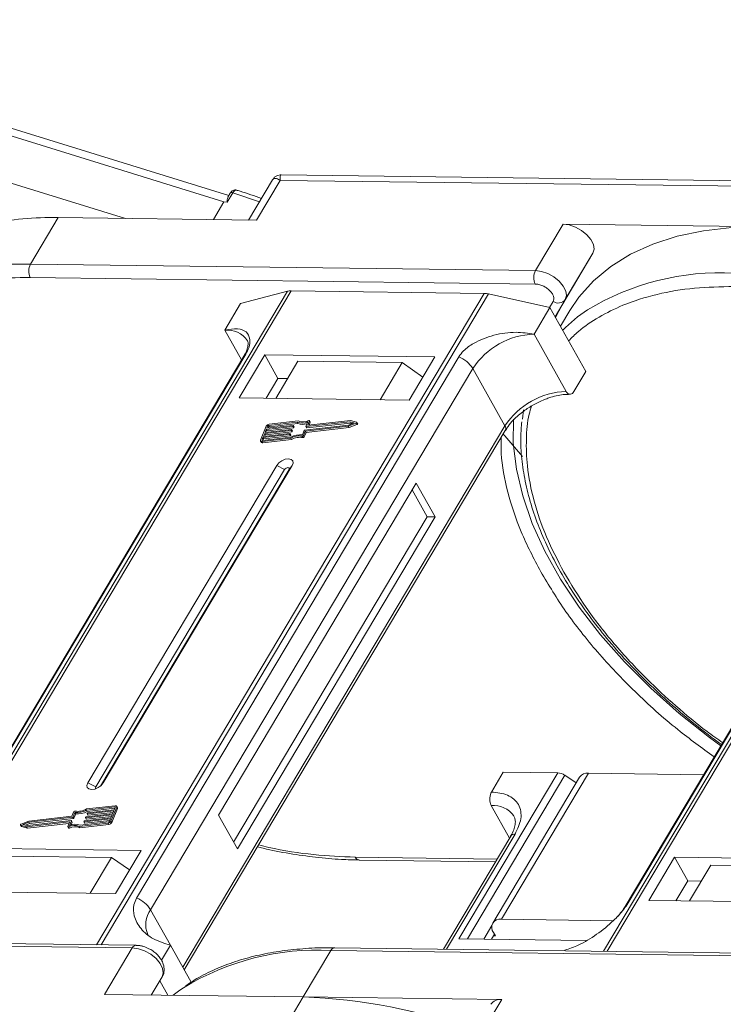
# Model space of a CAD drawing. Header units: millimetres. Extents: x -1190 to 891, y -97 to 1361.
# Tile 34 of 51: x 180 to 234, y 1076 to 1151. Entities that reach past the tile are written whole.
import ezdxf

# ---------------------------------------------------------------- set-up
doc = ezdxf.new("R2010")
doc.units = ezdxf.units.MM

msp = doc.modelspace()

# ---------------------------------------------------------------- linework, layer by layer
at = {"color": 7, "linetype": 'Continuous', "lineweight": 15}
for p, q in [((195.925, 1137.788), (152.606, 1151.219)), ((152.748, 1150.582), (195.551, 1137.311)), ((188.033, 1136.039), (176.918, 1139.485)), ((199.262, 1139.001), (197.428, 1135.918)), ((198.038, 1135.91), (199.848, 1138.952)), ((199.848, 1138.952), (238.38, 1138.456)), ((238.751, 1138.875), (199.92, 1139.374)), ((196.234, 1137.999), (195.805, 1137.277)), ((196.03, 1137.964), (195.847, 1137.657)), ((198.256, 1137.311), (196.234, 1137.999)), ((195.551, 1137.311), (194.743, 1135.953)), ((195.805, 1137.277), (195.551, 1137.311)), ((180.783, 1132.556), (182.894, 1136.105)), ((182.894, 1136.105), (198.038, 1135.91)), ((221.426, 1135.609), (219.315, 1132.06)), ((236.571, 1135.414), (221.426, 1135.609)), ((223.699, 1133.399), (221.314, 1129.387)), ((221.588, 1129.85), (223.699, 1133.399)), ((219.315, 1132.06), (180.783, 1132.556)), ((180.77, 1131.534), (219.302, 1131.038)), ((200.387, 1130.479), (170.83, 1080.784)), ((171.102, 1080.781), (200.68, 1130.512)), ((215.402, 1130.322), (185.823, 1080.591)), ((186.18, 1080.587), (215.736, 1130.281)), ((196.82, 1129.539), (200.387, 1130.479)), ((200.68, 1130.512), (215.402, 1130.322)), ((215.736, 1130.281), (220.414, 1129.236)), ((195.614, 1127.511), (196.82, 1129.539)), ((219.208, 1127.208), (220.414, 1129.236)), ((220.666, 1129.712), (220.386, 1129.242)), ((220.414, 1129.236), (223.154, 1124.346)), ((220.807, 1128.535), (221.588, 1129.85)), ((220.807, 1128.535), (221.314, 1129.387)), ((221.314, 1129.387), (220.834, 1128.487)), ((254.064, 1129.788), (224.507, 1080.094)), ((224.778, 1080.09), (254.357, 1129.821)), ((221.935, 1129.019), (221.215, 1127.807)), ((195.614, 1127.511), (196.889, 1125.236)), ((221.659, 1122.833), (219.208, 1127.208)), ((197.065, 1125.533), (172.489, 1084.211)), ((172.631, 1084.364), (197.207, 1125.686)), ((213.458, 1125.477), (188.882, 1084.155)), ((198.657, 1125.633), (196.697, 1122.338)), ((211.634, 1125.466), (198.657, 1125.633)), ((198.657, 1125.633), (199.667, 1123.832)), ((209.674, 1122.171), (211.634, 1125.466)), ((201.188, 1125.141), (199.499, 1122.302)), ((209.151, 1125.038), (201.188, 1125.141)), ((207.462, 1122.199), (209.151, 1125.038)), ((209.151, 1125.038), (210.71, 1123.913)), ((250.742, 1124.842), (226.165, 1083.521)), ((226.307, 1083.673), (250.884, 1124.995)), ((189.952, 1083.264), (214.528, 1124.586)), ((216.979, 1120.211), (214.528, 1124.586)), ((222.249, 1122.825), (223.154, 1124.346)), ((199.667, 1123.832), (198.762, 1122.311)), ((200.404, 1123.822), (199.667, 1123.832)), ((196.697, 1122.338), (209.674, 1122.171)), ((218.404, 1121.436), (218.317, 1120.726)), ((216.979, 1120.211), (192.403, 1078.889)), ((198.779, 1120.184), (198.343, 1119.123)), ((200.791, 1120.159), (198.781, 1119.932)), ((198.817, 1120.02), (200.827, 1120.247)), ((198.89, 1120.197), (198.817, 1120.02)), ((198.948, 1120.094), (198.89, 1120.197)), ((201.128, 1120.492), (198.964, 1120.247)), ((198.964, 1120.247), (199.021, 1120.144)), ((201.199, 1120.584), (199, 1120.336)), ((199.021, 1120.144), (201.186, 1120.389)), ((200.848, 1120.056), (200.791, 1120.159)), ((200.846, 1120.228), (200.828, 1120.184)), ((200.885, 1120.081), (200.828, 1120.184)), ((200.903, 1120.138), (200.846, 1120.241)), ((200.903, 1120.125), (200.846, 1120.228)), ((200.885, 1120.081), (200.903, 1120.125)), ((201.186, 1120.389), (201.128, 1120.492)), ((201.705, 1119.883), (205.046, 1120.261)), ((201.752, 1119.804), (205.032, 1120.175)), ((201.796, 1120.167), (201.936, 1120.509)), ((201.796, 1120.155), (201.853, 1120.052)), ((205.155, 1120.526), (201.814, 1120.148)), ((201.872, 1120.045), (201.814, 1120.148)), ((201.872, 1120.045), (205.212, 1120.423)), ((202.074, 1120.588), (201.943, 1120.268)), ((201.953, 1120.249), (201.943, 1120.268)), ((205.214, 1120.617), (201.961, 1120.249)), ((202.039, 1120.258), (202.132, 1120.485)), ((202.132, 1120.51), (202.074, 1120.613)), ((202.074, 1120.588), (202.132, 1120.485)), ((205.032, 1120.175), (205.639, 1120.415)), ((205.09, 1120.072), (205.032, 1120.175)), ((205.046, 1120.261), (205.492, 1120.438)), ((205.09, 1120.072), (205.696, 1120.312)), ((205.492, 1120.438), (205.155, 1120.526)), ((205.212, 1120.423), (205.155, 1120.526)), ((205.212, 1120.423), (205.359, 1120.385)), ((205.672, 1120.497), (205.214, 1120.617)), ((205.639, 1120.415), (205.696, 1120.312)), ((205.747, 1120.382), (205.689, 1120.485)), ((192.522, 1078.676), (217.011, 1119.849)), ((200.536, 1119.54), (198.526, 1119.312)), ((198.563, 1119.401), (200.573, 1119.628)), ((198.654, 1119.622), (198.563, 1119.401)), ((198.584, 1119.209), (200.594, 1119.437)), ((200.664, 1119.849), (198.654, 1119.622)), ((198.711, 1119.519), (198.654, 1119.622)), ((198.668, 1119.413), (198.711, 1119.519)), ((198.69, 1119.71), (200.7, 1119.938)), ((198.781, 1119.932), (198.69, 1119.71)), ((198.711, 1119.519), (200.721, 1119.746)), ((198.839, 1119.829), (198.781, 1119.932)), ((198.795, 1119.722), (198.839, 1119.829)), ((198.839, 1119.829), (200.848, 1120.056)), ((198.922, 1120.032), (198.948, 1120.094)), ((200.594, 1119.437), (200.536, 1119.54)), ((200.591, 1119.609), (200.573, 1119.565)), ((200.631, 1119.462), (200.573, 1119.565)), ((200.649, 1119.519), (200.591, 1119.622)), ((200.649, 1119.506), (200.591, 1119.609)), ((200.631, 1119.462), (200.649, 1119.506)), ((200.721, 1119.746), (200.664, 1119.849)), ((200.719, 1119.919), (200.7, 1119.875)), ((200.758, 1119.772), (200.7, 1119.875)), ((200.776, 1119.828), (200.719, 1119.931)), ((200.776, 1119.816), (200.719, 1119.919)), ((200.758, 1119.772), (200.776, 1119.816)), ((201.516, 1119.413), (201.573, 1119.31)), ((201.528, 1119.516), (201.668, 1119.858)), ((201.611, 1119.462), (201.752, 1119.804)), ((201.669, 1119.359), (201.611, 1119.462)), ((201.669, 1119.359), (201.81, 1119.701)), ((201.81, 1119.701), (201.752, 1119.804)), ((201.81, 1119.701), (205.09, 1120.072)), ((198.343, 1119.048), (198.4, 1118.946)), ((198.526, 1119.312), (198.454, 1119.136)), ((198.454, 1119.136), (198.475, 1119.098)), ((198.455, 1119.009), (200.654, 1119.258)), ((198.512, 1118.906), (198.455, 1119.009)), ((198.491, 1119.098), (200.655, 1119.342)), ((198.512, 1118.906), (200.711, 1119.155)), ((198.584, 1119.209), (198.526, 1119.312)), ((198.54, 1119.103), (198.584, 1119.209)), ((200.711, 1119.155), (200.654, 1119.258)), ((199.58, 1117.192), (185.166, 1092.956)), ((186.345, 1092.941), (200.76, 1117.177)), ((199.58, 1117.192), (200.175, 1116.877)), ((200.76, 1117.177), (200.511, 1116.873)), ((200.175, 1116.877), (185.761, 1092.642)), ((186.137, 1092.706), (200.511, 1116.873)), ((210.212, 1115.828), (195.133, 1090.477)), ((211.653, 1113.255), (210.212, 1115.828)), ((211.063, 1113.263), (209.91, 1115.321)), ((196.287, 1088.418), (211.063, 1113.263)), ((196.575, 1087.904), (211.653, 1113.255)), ((211.653, 1113.255), (211.063, 1113.263)), ((221.008, 1093.716), (213.47, 1081.041)), ((214.135, 1081.032), (221.565, 1093.525)), ((215.956, 1092.248), (216.861, 1093.769)), ((222.684, 1093.395), (216.05, 1082.241)), ((216.715, 1082.532), (223.349, 1093.686)), ((216.861, 1093.769), (221.008, 1093.716)), ((222.421, 1092.953), (221.565, 1093.525)), ((232.144, 1093.572), (223.349, 1093.686)), ((185.761, 1092.642), (185.166, 1092.956)), ((186.345, 1092.941), (186.192, 1092.754)), ((187.215, 1091.115), (185.05, 1090.87)), ((185.108, 1090.767), (185.05, 1090.87)), ((187.251, 1091.204), (185.052, 1090.955)), ((185.108, 1090.767), (187.223, 1091.007)), ((187.143, 1090.812), (185.133, 1090.585)), ((185.17, 1090.673), (187.18, 1090.9)), ((186.927, 1090.028), (187.363, 1091.09)), ((186.985, 1089.926), (187.421, 1090.987)), ((187.052, 1090.591), (187.143, 1090.812)), ((187.18, 1090.9), (187.252, 1091.077)), ((187.245, 1091.061), (187.215, 1091.115)), ((187.421, 1091.061), (187.363, 1091.164)), ((187.363, 1091.09), (187.421, 1090.987)), ((215.943, 1091.226), (217.337, 1088.738)), ((180.551, 1089.687), (183.892, 1090.065)), ((184.001, 1090.33), (180.66, 1089.952)), ((183.954, 1090.409), (180.674, 1090.038)), ((180.718, 1089.849), (184.058, 1090.227)), ((183.968, 1089.955), (183.91, 1090.058)), ((184.095, 1090.751), (183.954, 1090.409)), ((184.058, 1090.227), (184.001, 1090.33)), ((184.178, 1090.697), (184.038, 1090.355)), ((184.095, 1090.252), (184.038, 1090.355)), ((184.095, 1090.252), (184.236, 1090.594)), ((184.236, 1090.594), (184.178, 1090.697)), ((186.889, 1090.193), (184.879, 1089.966)), ((184.915, 1090.054), (186.925, 1090.281)), ((184.936, 1089.863), (186.842, 1090.078)), ((184.987, 1090.294), (185.006, 1090.338)), ((184.987, 1090.282), (185.045, 1090.179)), ((187.016, 1090.502), (185.006, 1090.275)), ((185.064, 1090.172), (185.006, 1090.275)), ((185.042, 1090.363), (187.052, 1090.591)), ((185.064, 1090.172), (186.969, 1090.388)), ((185.115, 1090.604), (185.133, 1090.648)), ((185.115, 1090.591), (185.172, 1090.488)), ((185.191, 1090.482), (185.133, 1090.585)), ((185.191, 1090.482), (187.096, 1090.697)), ((186.816, 1090.016), (186.889, 1090.193)), ((186.925, 1090.281), (187.016, 1090.502)), ((195.133, 1090.477), (196.575, 1087.904)), ((180.017, 1089.728), (180.075, 1089.625)), ((180.034, 1089.716), (180.492, 1089.596)), ((180.092, 1089.613), (180.034, 1089.716)), ((180.674, 1090.038), (180.067, 1089.797)), ((180.092, 1089.613), (180.55, 1089.493)), ((180.66, 1089.952), (180.214, 1089.775)), ((180.214, 1089.775), (180.551, 1089.687)), ((180.405, 1089.725), (180.718, 1089.849)), ((180.492, 1089.596), (183.744, 1089.964)), ((180.55, 1089.493), (180.492, 1089.596)), ((180.55, 1089.493), (183.725, 1089.852)), ((180.718, 1089.849), (180.66, 1089.952)), ((183.631, 1089.6), (183.689, 1089.497)), ((183.632, 1089.625), (183.763, 1089.945)), ((183.752, 1089.491), (183.694, 1089.594)), ((183.76, 1089.936), (183.744, 1089.964)), ((183.91, 1090.046), (183.77, 1089.704)), ((183.885, 1089.741), (183.968, 1089.943)), ((183.91, 1090.046), (183.968, 1089.943)), ((184.507, 1089.628), (186.706, 1089.877)), ((184.507, 1089.628), (184.565, 1089.525)), ((184.565, 1089.525), (186.764, 1089.774)), ((184.578, 1089.721), (186.742, 1089.965)), ((184.86, 1089.984), (184.878, 1090.029)), ((184.86, 1089.972), (184.918, 1089.869)), ((184.936, 1089.863), (184.879, 1089.966)), ((186.706, 1089.877), (186.764, 1089.774)), ((186.985, 1089.926), (186.927, 1090.028)), ((217.425, 1088.887), (212.289, 1080.251)), ((212.533, 1080.248), (217.758, 1089.032)), ((189.228, 1087.795), (176.252, 1087.962)), ((179.017, 1087.364), (186.98, 1087.262)), ((185.351, 1084.524), (186.98, 1087.262)), ((186.98, 1087.262), (188.348, 1086.314)), ((187.268, 1084.499), (189.228, 1087.795)), ((216.382, 1087.133), (205.568, 1087.272)), ((205.86, 1087.056), (216.257, 1086.923)), ((229.928, 1087.271), (227.968, 1083.975)), ((242.905, 1087.104), (229.928, 1087.271)), ((230.938, 1085.47), (229.928, 1087.271)), ((232.693, 1086.673), (231.065, 1083.936)), ((232.693, 1086.673), (240.657, 1086.571)), ((230.938, 1085.47), (230.033, 1083.949)), ((231.97, 1085.456), (230.938, 1085.47)), ((174.292, 1084.666), (187.268, 1084.499)), ((227.968, 1083.975), (240.945, 1083.808)), ((189.952, 1083.264), (191.465, 1080.562)), ((215.984, 1082.053), (215.368, 1081.016)), ((225.243, 1082.422), (216.715, 1082.532)), ((188.854, 1080.552), (150.322, 1081.048)), ((213.47, 1081.041), (223.183, 1080.916)), ((216.184, 1081.389), (215.958, 1081.009)), ((216.256, 1081.26), (216.109, 1081.262)), ((216.112, 1081.517), (216.256, 1081.26)), ((150.024, 1080.841), (188.556, 1080.345)), ((188.556, 1080.345), (186.446, 1076.796)), ((191.465, 1080.562), (190.78, 1079.411)), ((191.465, 1080.562), (193.053, 1077.728)), ((242.531, 1079.862), (203.999, 1080.358)), ((201.59, 1076.601), (203.701, 1080.15)), ((203.701, 1080.15), (242.233, 1079.654)), ((221.522, 1080.132), (221.548, 1080.175)), ((190.83, 1078.135), (190.006, 1076.75)), ((190.006, 1076.75), (190.83, 1078.135)), ((190.651, 1077.834), (191.268, 1076.734)), ((186.446, 1076.796), (201.59, 1076.601)), ((201.59, 1076.601), (199.781, 1073.559)), ((216.735, 1076.406), (201.59, 1076.601)), ((214.926, 1073.364), (216.735, 1076.406))]:
    msp.add_line(p, q, dxfattribs=at)
at = {"color": 7, "linetype": 'Continuous', "lineweight": 15, "flags": 128}
for points in [[(223.699, 1133.399), (223.787, 1133.699), (223.734, 1134.053), (223.544, 1134.43), (223.233, 1134.797), (222.829, 1135.124), (222.367, 1135.382), (221.885, 1135.548), (221.426, 1135.609)], [(236.571, 1135.414), (234.295, 1135.353), (232.14, 1135.11), (230.123, 1134.687), (228.26, 1134.088), (226.566, 1133.317), (225.055, 1132.38), (223.739, 1131.286), (222.628, 1130.042), (221.935, 1129.019)], [(221.588, 1129.85), (221.676, 1130.15), (221.623, 1130.504), (221.433, 1130.881), (221.123, 1131.248), (220.719, 1131.575), (220.256, 1131.833), (219.774, 1131.999), (219.315, 1132.06)], [(197.065, 1125.533), (197.124, 1125.612), (197.207, 1125.686)], [(200.827, 1120.247), (200.832, 1120.247), (200.837, 1120.247), (200.841, 1120.245), (200.844, 1120.243), (200.846, 1120.24), (200.847, 1120.237), (200.847, 1120.233), (200.846, 1120.228)], [(201.814, 1120.148), (201.809, 1120.148), (201.804, 1120.149), (201.8, 1120.15), (201.797, 1120.152), (201.795, 1120.155), (201.794, 1120.159), (201.794, 1120.163), (201.796, 1120.167)], [(201.943, 1120.268), (201.942, 1120.264), (201.941, 1120.26), (201.942, 1120.256), (201.945, 1120.253), (201.948, 1120.251), (201.952, 1120.25), (201.956, 1120.249), (201.961, 1120.249)], [(202.011, 1120.619), (202.026, 1120.624), (202.04, 1120.626), (202.053, 1120.626), (202.064, 1120.623), (202.072, 1120.617), (202.076, 1120.609), (202.077, 1120.599), (202.074, 1120.588)], [(205.672, 1120.497), (205.683, 1120.492), (205.69, 1120.483), (205.692, 1120.472), (205.689, 1120.46), (205.681, 1120.447), (205.67, 1120.434), (205.655, 1120.424), (205.639, 1120.415)], [(205.696, 1120.312), (205.713, 1120.321), (205.727, 1120.331), (205.739, 1120.344), (205.747, 1120.357), (205.75, 1120.369), (205.748, 1120.38), (205.747, 1120.382)], [(233.452, 1095.772), (232.584, 1096.41), (230.274, 1098.246), (228.108, 1100.175), (226.105, 1102.181), (224.281, 1104.248), (222.652, 1106.356), (221.232, 1108.49), (220.033, 1110.629), (219.066, 1112.756), (218.338, 1114.854), (217.856, 1116.903), (217.624, 1118.886), (217.639, 1120.721)], [(200.573, 1119.628), (200.578, 1119.628), (200.583, 1119.628), (200.587, 1119.626), (200.59, 1119.624), (200.592, 1119.621), (200.593, 1119.617), (200.593, 1119.613), (200.591, 1119.609)], [(200.7, 1119.938), (200.705, 1119.938), (200.71, 1119.937), (200.714, 1119.936), (200.717, 1119.933), (200.719, 1119.931), (200.72, 1119.927), (200.72, 1119.923), (200.719, 1119.919)], [(218.314, 1117.86), (216.974, 1119.446), (216.852, 1119.583)], [(198.455, 1119.009), (198.423, 1119.008), (198.395, 1119.012), (198.371, 1119.021), (198.353, 1119.035), (198.341, 1119.052), (198.335, 1119.074), (198.335, 1119.097), (198.343, 1119.123)], [(198.454, 1119.136), (198.451, 1119.127), (198.451, 1119.119), (198.453, 1119.112), (198.457, 1119.106), (198.463, 1119.102), (198.471, 1119.099), (198.481, 1119.097), (198.491, 1119.098)], [(200.76, 1117.177), (200.831, 1117.371), (200.801, 1117.537), (200.675, 1117.65), (200.472, 1117.691), (200.223, 1117.655), (199.966, 1117.548), (199.741, 1117.385), (199.58, 1117.192)], [(200.511, 1116.873), (200.531, 1116.929), (200.523, 1116.976), (200.487, 1117.008), (200.429, 1117.02), (200.358, 1117.01), (200.285, 1116.979), (200.221, 1116.933), (200.175, 1116.877)], [(185.166, 1092.956), (185.095, 1092.761), (185.125, 1092.595), (185.251, 1092.483), (185.454, 1092.441), (185.703, 1092.477), (185.959, 1092.584), (186.185, 1092.747), (186.345, 1092.941)], [(185.761, 1092.642), (185.74, 1092.586), (185.749, 1092.539), (185.785, 1092.507), (185.789, 1092.505)], [(187.252, 1091.077), (187.255, 1091.086), (187.255, 1091.094), (187.253, 1091.101), (187.249, 1091.107), (187.243, 1091.111), (187.235, 1091.114), (187.225, 1091.116), (187.215, 1091.115)], [(187.251, 1091.204), (187.283, 1091.205), (187.311, 1091.201), (187.335, 1091.192), (187.353, 1091.178), (187.365, 1091.16), (187.371, 1091.139), (187.371, 1091.115), (187.363, 1091.09)], [(183.892, 1090.065), (183.897, 1090.065), (183.902, 1090.064), (183.906, 1090.063), (183.909, 1090.06), (183.911, 1090.057), (183.912, 1090.054), (183.912, 1090.05), (183.91, 1090.046)], [(185.006, 1090.275), (185.001, 1090.275), (184.996, 1090.276), (184.992, 1090.277), (184.989, 1090.279), (184.987, 1090.282), (184.986, 1090.286), (184.986, 1090.29), (184.987, 1090.294)], [(185.133, 1090.585), (185.128, 1090.584), (185.123, 1090.585), (185.119, 1090.587), (185.116, 1090.589), (185.114, 1090.592), (185.113, 1090.595), (185.113, 1090.599), (185.115, 1090.604)], [(180.034, 1089.716), (180.023, 1089.721), (180.016, 1089.73), (180.014, 1089.74), (180.017, 1089.753), (180.024, 1089.766), (180.036, 1089.778), (180.051, 1089.789), (180.067, 1089.797)], [(180.075, 1089.625), (180.081, 1089.618), (180.092, 1089.613)], [(183.694, 1089.594), (183.68, 1089.589), (183.666, 1089.586), (183.653, 1089.587), (183.642, 1089.59), (183.634, 1089.596), (183.63, 1089.604), (183.629, 1089.614), (183.632, 1089.625)], [(183.689, 1089.497), (183.692, 1089.493), (183.7, 1089.487), (183.71, 1089.484), (183.723, 1089.484), (183.737, 1089.486), (183.752, 1089.491)], [(183.763, 1089.945), (183.764, 1089.949), (183.764, 1089.953), (183.763, 1089.956), (183.761, 1089.959), (183.758, 1089.962), (183.754, 1089.963), (183.75, 1089.964), (183.744, 1089.964)], [(184.879, 1089.966), (184.874, 1089.965), (184.869, 1089.966), (184.865, 1089.967), (184.862, 1089.97), (184.86, 1089.973), (184.859, 1089.976), (184.859, 1089.98), (184.86, 1089.984)], [(205.86, 1087.056), (205.86, 1087.056), (205.852, 1087.057)], [(226.164, 1083.518), (226.224, 1083.6), (226.307, 1083.673)], [(188.556, 1080.345), (189.016, 1080.284), (189.497, 1080.117), (189.96, 1079.86), (190.364, 1079.533), (190.674, 1079.165), (190.864, 1078.788), (190.918, 1078.435), (190.83, 1078.135)], [(203.999, 1080.358), (203.999, 1080.358), (204.007, 1080.357)], [(191.675, 1076.728), (192.185, 1077.116), (192.456, 1077.304)]]:
    msp.add_lwpolyline(points, dxfattribs=at)
at = {"color": 7, "linetype": 'Continuous', "lineweight": 15}
for centre, radius, start, end in [((196.156, 1137.844), 0.174, 63.30308, 136.49349), ((182.386, 1111.271), 24.839, 88.82822, 101.25928), ((180.26, 1108.033), 24.529, 88.77906, 102.56792), ((181.762, 1132.033), 1.11, 151.86538, 206.65442), ((220.294, 1131.537), 1.11, 151.86538, 206.65442), ((233.403, 1112.376), 19.517, 86.89523, 121.269), ((200.655, 1129.413), 1.098, 88.72031, 104.14409), ((215.37, 1128.685), 1.638, 77.08998, 88.8989), ((221.057, 1130.252), 0.666, 234.0762, 322.90297), ((229.905, 1119.131), 11.94, 123.74678, 135.50714), ((195.821, 1125.706), 1.817, 33.1952, 96.53301), ((219.398, 1121.381), 5.83, 91.86957, 146.65022), ((212.649, 1123.418), 2.213, 31.86898, 68.55124), ((221.849, 1117.006), 5.83, 91.86957, 146.65022), ((199.033, 1120.051), 0.287, 96.59253, 152.29321), ((198.974, 1120.152), 0.0955, 96.59253, 152.29321), ((199.032, 1120.049), 0.0955, 96.59253, 152.29321), ((200.785, 1120.206), 0.0478, 276.59253, 332.29321), ((200.891, 1120.132), 0.0138, 333.02121, 26.65141), ((201.512, 1121.46), 1.042, 248.35959, 294.01857), ((201.559, 1121.307), 0.991, 247.84687, 288.77105), ((201.569, 1121.452), 0.943, 246.89164, 297.97103), ((202.107, 1120.498), 0.0276, 333.09852, 26.5741), ((216.701, 1120.005), 0.346, 333.31625, 36.51573), ((200.531, 1119.587), 0.0478, 276.59253, 332.29321), ((200.589, 1119.484), 0.0478, 276.59253, 332.29321), ((200.637, 1119.513), 0.0138, 333.02121, 26.65141), ((201.276, 1118.271), 1.167, 78.13867, 122.23452), ((201.345, 1118.153), 1.375, 82.36132, 120.10827), ((200.658, 1119.897), 0.0478, 276.59253, 332.29321), ((200.716, 1119.794), 0.0478, 276.59253, 332.29321), ((200.764, 1119.822), 0.0138, 333.02121, 26.65141), ((200.843, 1120.103), 0.0478, 276.59253, 332.29321), ((201.531, 1119.502), 0.0903, 260.49805, 333.59787), ((201.711, 1119.835), 0.0478, 96.59253, 152.29321), ((201.868, 1120.063), 0.0183, 217.91724, 283.38081), ((198.487, 1119.013), 0.11, 217.91724, 283.38081), ((201.334, 1118.168), 1.167, 78.13867, 122.23452), ((201.588, 1119.399), 0.0903, 260.49805, 333.59787), ((220.953, 1092.647), 1.07, 55.09609, 87.03844), ((223.269, 1092.963), 0.727, 83.64232, 143.56702), ((184.361, 1092.06), 1.375, 262.36132, 300.10827), ((184.43, 1091.942), 1.167, 258.13867, 302.23452), ((187.347, 1091.024), 0.0826, 333.02121, 26.65141), ((216.105, 1089.324), 1.91, 35.13686, 94.86934), ((183.995, 1090.377), 0.0478, 276.59253, 332.29321), ((184.053, 1090.275), 0.0478, 276.59253, 332.29321), ((184.175, 1090.711), 0.0903, 80.49805, 153.59787), ((184.418, 1091.957), 1.375, 262.36132, 300.10827), ((185.048, 1090.316), 0.0478, 96.59253, 152.29321), ((185.059, 1090.19), 0.0183, 217.91724, 283.38081), ((185.175, 1090.626), 0.0478, 96.59253, 152.29321), ((185.187, 1090.499), 0.0183, 217.91724, 283.38081), ((184.137, 1088.761), 0.943, 66.89164, 117.97103), ((184.195, 1088.658), 0.943, 66.89164, 117.97103), ((184.194, 1088.752), 1.042, 68.35959, 114.01857), ((183.956, 1089.949), 0.0138, 333.02121, 26.65141), ((184.921, 1090.006), 0.0478, 96.59253, 152.29321), ((184.932, 1089.88), 0.0183, 217.91724, 283.38081), ((186.673, 1090.162), 0.287, 276.59253, 332.29321), ((186.731, 1090.06), 0.0955, 276.59253, 332.29321), ((186.731, 1090.059), 0.287, 276.59253, 332.29321), ((217.718, 1088.671), 0.363, 83.64232, 143.56702), ((205.904, 1087.42), 0.367, 203.79329, 261.81678), ((188.072, 1082.096), 2.213, 31.86898, 68.55124), ((191.489, 1082.132), 1.909, 143.64522, 203.44279), ((216.606, 1081.91), 0.631, 80.05661, 218.47393), ((188.874, 1080.207), 0.346, 93.05406, 156.53827), ((204.03, 1079.995), 0.363, 94.95278, 154.87747), ((202.64, 1060.7), 19.479, 86.87659, 121.52214), ((200.326, 1035.872), 40.748, 69.35834, 88.22275), ((216.625, 1075.525), 0.888, 82.87283, 144.3365)]:
    msp.add_arc(centre, radius, start, end, dxfattribs=at)
for points, knots in [([(199.917, 1139.375), (199.862, 1139.372), (199.745, 1139.366), (199.564, 1139.3), (199.388, 1139.181), (199.303, 1139.06), (199.26, 1138.998)], [0, 0, 0, 0, 0.2124417, 0.4552729, 0.7219822, 1, 1, 1, 1]), ([(199.848, 1138.952), (199.746, 1139.003), (199.544, 1139.104), (199.349, 1139.119), (199.299, 1139.026), (199.279, 1138.99)], [0, 0, 0, 0, 0.384879, 0.766722, 1, 1, 1, 1]), ([(199.919, 1139.366), (199.916, 1139.369), (199.87, 1139.406), (199.83, 1139.276), (199.842, 1139.061), (199.848, 1138.952)], [0, 0, 0, 0, 0.038208, 0.516776, 1, 1, 1, 1]), ([(196.49, 1138.216), (196.448, 1138.224), (196.362, 1138.239), (196.235, 1138.191), (196.12, 1138.099), (196.059, 1138.008), (196.029, 1137.963)], [0, 0, 0, 0, 0.232166, 0.48256, 0.740719, 1, 1, 1, 1]), ([(196.491, 1138.213), (196.488, 1138.215), (196.473, 1138.226), (196.421, 1138.214), (196.336, 1138.155), (196.267, 1138.049), (196.234, 1137.999)], [0, 0, 0, 0, 0.044637, 0.263114, 0.658129, 1, 1, 1, 1]), ([(198.405, 1137.561), (197.863, 1137.76), (197.224, 1137.994), (196.587, 1138.182), (196.49, 1138.21)], [0, 0, 0, 0, 0.8478756, 1, 1, 1, 1]), ([(195.805, 1137.277), (195.803, 1137.277), (195.801, 1137.278), (195.798, 1137.28), (195.794, 1137.285), (195.788, 1137.311), (195.792, 1137.413), (195.799, 1137.552), (195.84, 1137.623), (195.856, 1137.651)], [0, 0, 0, 0, 0.004922, 0.009833, 0.018286, 0.04476, 0.169478, 0.668546, 1, 1, 1, 1]), ([(175.013, 1130.953), (175.915, 1131.133), (177.717, 1131.493), (179.753, 1131.521), (180.77, 1131.534)], [0, 0, 0, 0, 0.500194, 1, 1, 1, 1]), ([(219.302, 1131.038), (219.39, 1131.031), (219.571, 1131.016), (219.869, 1130.911), (220.152, 1130.753), (220.395, 1130.555), (220.584, 1130.333), (220.7, 1130.103), (220.737, 1129.883), (220.689, 1129.769), (220.666, 1129.712)], [0, 0, 0, 0, 0.12225, 0.25, 0.37775, 0.5, 0.62225, 0.75, 0.87775, 1, 1, 1, 1]), ([(221.841, 1126.69), (222.083, 1126.937), (222.755, 1127.624), (224.138, 1128.542), (226.111, 1129.531), (228.535, 1130.296), (231.375, 1130.788), (233.433, 1130.825), (234.447, 1130.844)], [0, 0, 0, 0, 0.0892615, 0.2481902, 0.4071382, 0.6104349, 0.8081913, 1, 1, 1, 1]), ([(197.207, 1125.686), (197.293, 1125.853), (197.513, 1126.282), (197.557, 1126.903), (197.288, 1127.429), (196.631, 1127.694), (195.955, 1127.573), (195.614, 1127.511)], [0, 0, 0, 0, 0.111335, 0.286497, 0.521289, 0.758582, 1, 1, 1, 1]), ([(219.208, 1127.208), (218.755, 1127.276), (217.771, 1127.425), (216.13, 1127.191), (214.759, 1126.645), (213.86, 1126.025), (213.575, 1125.636), (213.458, 1125.477)], [0, 0, 0, 0, 0.222481, 0.483081, 0.73977, 0.893878, 1, 1, 1, 1]), ([(197.34, 1126.703), (197.34, 1126.702), (197.371, 1126.665), (197.385, 1126.595), (197.395, 1126.352), (197.303, 1126.013), (197.189, 1125.723), (197.073, 1125.552), (197.06, 1125.532)], [0, 0, 0, 0, 0.005744, 0.306611, 0.531667, 0.753453, 0.971797, 1, 1, 1, 1]), ([(219.155, 1121.815), (219.435, 1121.959), (219.827, 1122.16), (220.417, 1122.372), (220.904, 1122.508), (221.453, 1122.605), (221.784, 1122.613), (221.952, 1122.617)], [0, 0, 0, 0, 0.294099, 0.412703, 0.605791, 0.800293, 1, 1, 1, 1]), ([(222.249, 1122.825), (222.212, 1122.774), (222.138, 1122.671), (221.998, 1122.608), (221.856, 1122.624), (221.739, 1122.708), (221.682, 1122.797), (221.659, 1122.833)], [0, 0, 0, 0, 0.214694, 0.429388, 0.644082, 0.858775, 1, 1, 1, 1]), ([(217.021, 1119.851), (217.084, 1119.955), (217.243, 1120.221), (217.587, 1120.619), (218, 1121.012), (218.498, 1121.416), (218.904, 1121.663), (219.155, 1121.815)], [0, 0, 0, 0, 0.149323, 0.380846, 0.555425, 0.724977, 1, 1, 1, 1]), ([(221.482, 1109.039), (221.014, 1109.938), (220.064, 1111.764), (219.14, 1114.495), (218.653, 1116.99), (218.585, 1119.195), (218.705, 1120.717), (218.943, 1121.513), (219.005, 1121.718)], [0, 0, 0, 0, 0.198524, 0.403205, 0.613647, 0.778148, 0.942668, 1, 1, 1, 1]), ([(218.271, 1120.523), (218.237, 1120.136), (218.156, 1119.217), (218.245, 1117.694), (218.504, 1115.979), (218.95, 1114.223), (219.571, 1112.442), (220.365, 1110.646), (221.323, 1108.847), (222.439, 1107.055), (223.702, 1105.284), (225.103, 1103.544), (226.626, 1101.851), (228.252, 1100.222), (229.945, 1098.681), (231.65, 1097.275), (232.842, 1096.352), (233.461, 1095.914), (233.514, 1095.876)], [0, 0, 0, 0, 0.050321, 0.119623, 0.188978, 0.258334, 0.327647, 0.39688, 0.465996, 0.534955, 0.603709, 0.672177, 0.740215, 0.807551, 0.873593, 0.936793, 0.994595, 1, 1, 1, 1]), ([(216.709, 1119.342), (216.696, 1118.93), (216.654, 1117.598), (217.147, 1115.17), (218.115, 1112.141), (219.182, 1110.084), (219.712, 1109.062)], [0, 0, 0, 0, 0.1310472, 0.4233942, 0.7132597, 1, 1, 1, 1]), ([(219.712, 1109.062), (220.325, 1108.045), (221.567, 1105.985), (224.005, 1102.906), (226.87, 1099.882), (229.865, 1097.178), (232.011, 1095.614), (232.951, 1094.929)], [0, 0, 0, 0, 0.202029, 0.409492, 0.620744, 0.833942, 1, 1, 1, 1]), ([(233.595, 1096.012), (233.194, 1096.297), (231.946, 1097.184), (230.004, 1098.809), (227.587, 1101.045), (225.264, 1103.564), (223.12, 1106.31), (222.022, 1108.139), (221.482, 1109.039)], [0, 0, 0, 0, 0.076289, 0.237481, 0.398693, 0.604886, 0.805459, 1, 1, 1, 1]), ([(215.956, 1092.248), (215.925, 1092.185), (215.864, 1092.06), (215.823, 1091.819), (215.828, 1091.574), (215.873, 1091.369), (215.923, 1091.267), (215.943, 1091.226)], [0, 0, 0, 0, 0.214694, 0.429388, 0.644082, 0.858775, 1, 1, 1, 1]), ([(217.758, 1089.032), (217.946, 1089.431), (218.235, 1090.045), (218.214, 1090.789), (218.04, 1091.303), (217.693, 1091.719), (217.069, 1092.126), (216.395, 1092.2), (215.956, 1092.248)], [0, 0, 0, 0, 0.239457, 0.368361, 0.5, 0.631639, 0.760543, 1, 1, 1, 1]), ([(217.654, 1090.412), (217.691, 1090.347), (217.773, 1090.205), (217.792, 1089.892), (217.711, 1089.486), (217.581, 1089.14), (217.446, 1088.933), (217.415, 1088.885)], [0, 0, 0, 0, 0.209538, 0.461851, 0.698708, 0.93023, 1, 1, 1, 1]), ([(198.104, 1088.061), (198.246, 1088.026), (199.068, 1087.818), (200.556, 1087.543), (202.556, 1087.254), (204.331, 1087.091), (205.409, 1087.076), (205.853, 1087.069)], [0, 0, 0, 0, 0.052717, 0.30573, 0.561476, 0.819314, 1, 1, 1, 1]), ([(205.568, 1087.272), (204.518, 1087.322), (202.386, 1087.424), (199.888, 1087.782), (198.458, 1088.156), (198.2, 1088.223)], [0, 0, 0, 0, 0.442982, 0.899702, 1, 1, 1, 1]), ([(188.882, 1084.155), (188.801, 1083.979), (188.595, 1083.526), (188.67, 1082.692), (189.154, 1081.782), (190.112, 1080.978), (191.012, 1080.702), (191.465, 1080.562)], [0, 0, 0, 0, 0.111335, 0.286497, 0.521289, 0.758582, 1, 1, 1, 1]), ([(221.548, 1080.175), (221.897, 1080.291), (222.656, 1080.544), (223.982, 1081.341), (225.134, 1082.279), (225.921, 1083.097), (226.195, 1083.506), (226.307, 1083.673)], [0, 0, 0, 0, 0.222481, 0.483081, 0.73977, 0.893878, 1, 1, 1, 1]), ([(226.16, 1083.519), (226.081, 1083.391), (225.912, 1083.118), (225.646, 1082.832), (225.505, 1082.679)], [0, 0, 0, 0, 0.4676766, 1, 1, 1, 1]), ([(189.967, 1080.217), (189.768, 1080.316), (189.493, 1080.453), (189.114, 1080.539), (188.945, 1080.542), (188.856, 1080.543)], [0, 0, 0, 0, 0.547109, 0.7598, 1, 1, 1, 1]), ([(204.006, 1080.345), (203.81, 1080.351), (202.968, 1080.377), (201.542, 1080.299), (199.74, 1080.106), (198.024, 1079.777), (196.395, 1079.323), (194.872, 1078.734), (193.597, 1078.111), (192.893, 1077.631), (192.61, 1077.439)], [0, 0, 0, 0, 0.042725, 0.184157, 0.326261, 0.469019, 0.612495, 0.756832, 0.902269, 1, 1, 1, 1]), ([(190.827, 1078.144), (190.835, 1078.154), (190.946, 1078.282), (191.005, 1078.636), (190.955, 1079.075), (190.782, 1079.443), (190.558, 1079.745), (190.289, 1080.006), (190.07, 1080.149), (189.967, 1080.217)], [0, 0, 0, 0, 0.016393, 0.210718, 0.413738, 0.571929, 0.705512, 0.861477, 1, 1, 1, 1])]:
    msp.add_open_spline(points, degree=3, knots=knots, dxfattribs=at)

doc.saveas('drawing.dxf')
